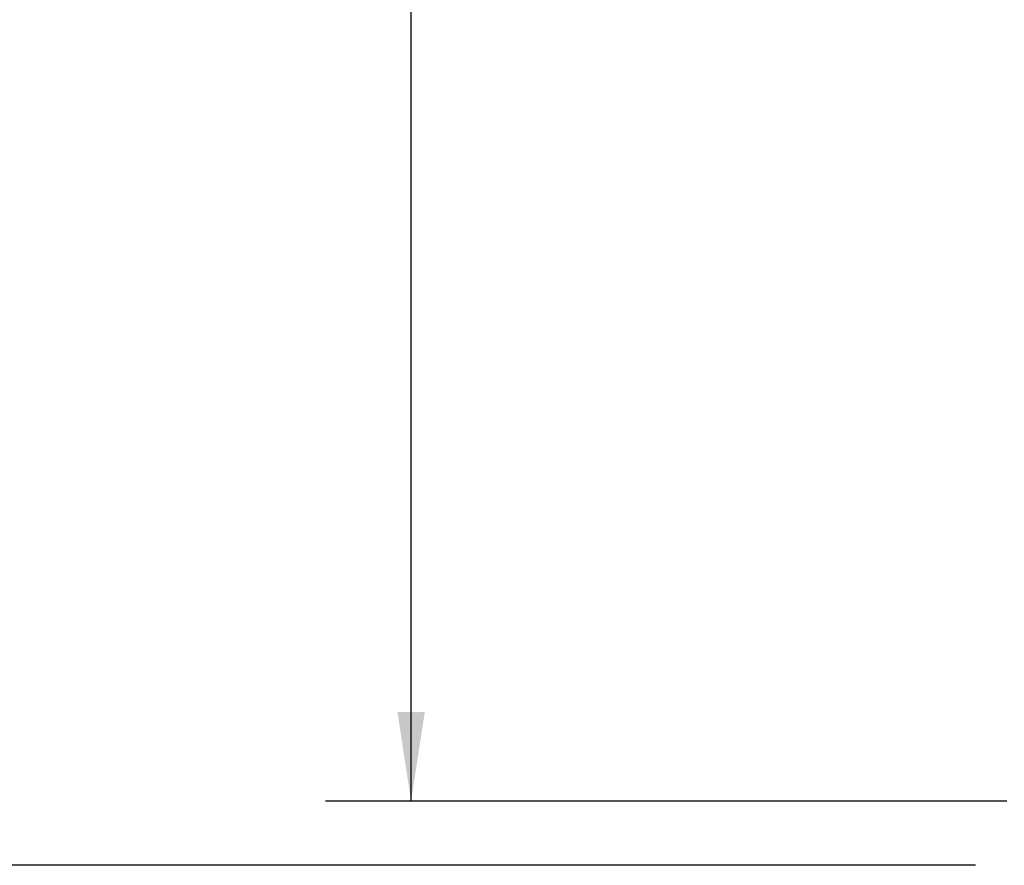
# Model space of a CAD drawing. Header units: inches. Extents: x 0.4 to 16.8, y 0 to 10.8.
# Tile 3 of 104: x 3.5 to 4.9, y 3.6 to 4.8. Entities that reach past the tile are written whole.
import ezdxf

# ---------------------------------------------------------------- set-up
doc = ezdxf.new("R2010")
doc.units = ezdxf.units.IN
doc.header["$MEASUREMENT"] = 0
doc.layers.add('FORMAT', color=7, linetype='Continuous')
doc.styles.add('SLDTEXTSTYLE3', font='TXT', dxfattribs={"width": 0.75})
doc.dimstyles.new('SLDDIMSTYLE0', dxfattribs={"dimtxt": 0.125, "dimasz": 0.13, "dimexe": 0, "dimexo": 0.0625, "dimgap": 0.03125, "dimtad": 0, "dimtih": 1, "dimtoh": 1, "dimdec": 1, "dimlfac": 8, "dimrnd": 1e-09, "dimzin": 12, "dimdsep": 46, "dimtxsty": 'SLDTEXTSTYLE3', "dimsah": 1, "dimcen": 0.09, "dimadec": 0, "dimazin": 3, "dimtfac": 1, "dimtdec": 1, "dimtofl": 0, "dimtmove": 0, "dimatfit": 3, "dimfxl": 1, "dimfrac": 2, "dimtolj": 1, "dimtzin": 12, "dimarcsym": 0})
doc.dimstyles.new('SLDDIMSTYLE1', dxfattribs={"dimtxt": 0.125, "dimasz": 0.13, "dimexe": 0, "dimexo": 0.0625, "dimgap": 0.03125, "dimtad": 0, "dimtih": 1, "dimtoh": 1, "dimdec": 1, "dimlfac": 8, "dimrnd": 1e-09, "dimzin": 4, "dimdsep": 46, "dimtxsty": 'SLDTEXTSTYLE3', "dimsah": 1, "dimcen": 0.09, "dimadec": 0, "dimazin": 1, "dimtfac": 1, "dimtdec": 1, "dimtofl": 0, "dimtmove": 0, "dimatfit": 3, "dimfxl": 1, "dimfrac": 2, "dimtolj": 1, "dimtzin": 12, "dimarcsym": 0})

# ---------------------------------------------------------------- blocks, each defined once
blk = doc.blocks.new('_D_2')
at = {"layer": 'FORMAT'}
for p, q in [((4.9238, 6.8538), (3.9288, 6.8538)), ((4.0538, 6.8538), (4.0538, 5.5647)), ((3.9152, 5.5393), (3.8772, 5.5393)), ((3.8772, 5.5393), (3.8772, 5.3409)), ((4.1923, 5.5393), (4.2304, 5.5393)), ((4.2304, 5.5393), (4.2304, 5.3409)), ((3.8772, 5.3409), (3.9152, 5.3409)), ((4.2304, 5.3409), (4.1923, 5.3409)), ((4.0538, 3.6663), (4.0538, 4.9554)), ((4.9238, 3.6663), (3.9288, 3.6663))]:
    blk.add_line(p, q, dxfattribs=at)
for points in [[(4.0538, 6.8538), (4.0338, 6.7238), (4.0738, 6.7238)], [(4.0538, 3.6663), (4.0738, 3.7963), (4.0338, 3.7963)]]:
    blk.add_solid(points, dxfattribs=at)
at = {"layer": 'FORMAT', "char_height": 0.125, "attachment_point": 1, "style": 'SLDTEXTSTYLE3'}
for s, insert in [('648', (3.9152, 5.502)), ('25.5', (3.8922, 5.315)), ('MOUNTING', (3.6, 5.1165))]:
    blk.add_mtext(s, dxfattribs=dict(at, insert=insert))
blk = doc.blocks.new('_D_3')
at = {"layer": 'FORMAT'}
for p, q in [((4.8777, 6.9475), (3.0659, 6.9475)), ((3.1909, 6.9475), (3.1909, 5.4655)), ((3.0523, 5.4401), (3.0142, 5.4401)), ((3.0142, 5.4401), (3.0142, 5.2416)), ((3.3294, 5.4401), (3.3675, 5.4401)), ((3.3675, 5.4401), (3.3675, 5.2416)), ((3.0142, 5.2416), (3.0523, 5.2416)), ((3.3675, 5.2416), (3.3294, 5.2416)), ((3.1909, 3.5725), (3.1909, 5.0546)), ((4.8777, 3.5725), (3.0659, 3.5725))]:
    blk.add_line(p, q, dxfattribs=at)
for points in [[(3.1909, 6.9475), (3.1709, 6.8175), (3.2109, 6.8175)], [(3.1909, 3.5725), (3.2109, 3.7025), (3.1709, 3.7025)]]:
    blk.add_solid(points, dxfattribs=at)
at = {"layer": 'FORMAT', "char_height": 0.125, "attachment_point": 1, "style": 'SLDTEXTSTYLE3'}
for s, insert in [('686', (3.0523, 5.4028)), ('27.0', (3.0292, 5.2157))]:
    blk.add_mtext(s, dxfattribs=dict(at, insert=insert))

msp = doc.modelspace()

# ---------------------------------------------------------------- dimensions: what is measured, and where the dimension line sits
at = {"layer": 'FORMAT'}
dim = msp.add_linear_dim(base=(3.1909, 3.5725), p1=(4.9277, 6.9475), p2=(4.9277, 3.5725), angle=90, dimstyle='SLDDIMSTYLE1', dxfattribs=at)
dim.commit()
dim.dimension.update_dxf_attribs({"geometry": '_D_3', "text_midpoint": (3.1909, 5.26), "dimtype": 160})
dim = msp.add_linear_dim(base=(4.0538, 3.6663), p1=(4.9738, 6.8538), p2=(4.9738, 3.6663), angle=90, text='<>\\PMOUNTING', dimstyle='SLDDIMSTYLE0', dxfattribs=at)
dim.commit()
dim.dimension.update_dxf_attribs({"geometry": '_D_2', "text_midpoint": (4.0538, 5.26), "dimtype": 160})

doc.saveas('drawing.dxf')
